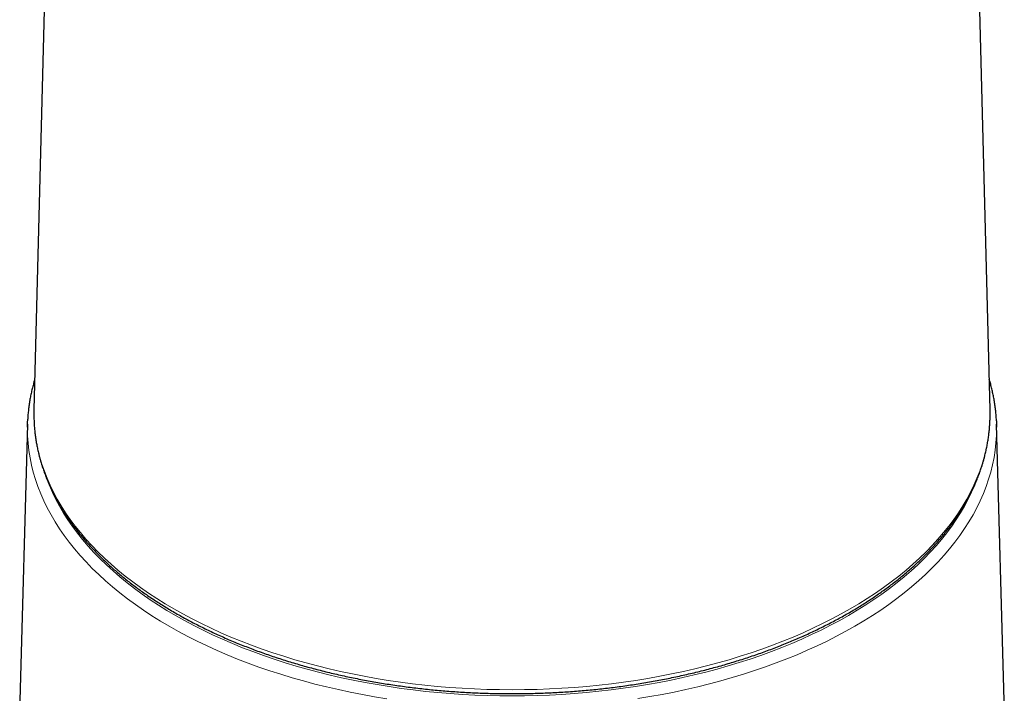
# Model space of a CAD drawing. Header units: millimetres. Extents: x 8 to 947, y 12 to 1137.
# Tile 15 of 41: x 809 to 865, y 295 to 333. Entities that reach past the tile are written whole.
import ezdxf

# ---------------------------------------------------------------- set-up
doc = ezdxf.new("R2010")
doc.units = ezdxf.units.MM

msp = doc.modelspace()

# ---------------------------------------------------------------- linework, layer by layer
at = {"color": 7, "linetype": 'Continuous', "lineweight": 30}
for p, q in [((863.84, 311.612), (862.105, 379.231)), ((811.351, 353.85), (810.267, 311.612)), ((810.267, 311.612), (810.265, 311.448)), ((863.843, 311.435), (863.84, 311.612)), ((809.903, 310.812), (809.469, 295.302)), ((864.638, 295.302), (864.204, 310.812))]:
    msp.add_line(p, q, dxfattribs=at)
at = {"color": 8, "linetype": 'Continuous', "lineweight": 0, "flags": 128}
for points in [[(810.265, 311.448), (810.264, 311.382), (810.274, 310.978), (810.301, 310.573), (810.347, 310.169), (810.411, 309.766), (810.494, 309.364), (810.594, 308.963), (810.713, 308.564), (810.85, 308.167), (811.005, 307.772), (811.177, 307.38), (811.368, 306.99), (811.576, 306.604), (811.801, 306.22), (812.044, 305.84), (812.304, 305.464), (812.58, 305.092), (812.874, 304.725), (813.184, 304.361), (813.511, 304.003), (813.854, 303.65), (814.212, 303.302), (814.586, 302.96), (814.976, 302.623), (815.381, 302.292), (815.8, 301.968), (816.235, 301.65), (816.683, 301.339), (817.145, 301.034), (817.621, 300.737), (818.111, 300.447)], [(818.111, 300.447), (818.613, 300.164), (819.128, 299.89), (819.655, 299.623), (820.195, 299.364), (820.745, 299.113), (821.307, 298.871), (821.88, 298.637), (822.463, 298.412), (823.056, 298.196), (823.659, 297.989), (824.271, 297.791), (824.892, 297.603), (825.521, 297.424), (826.158, 297.254), (826.802, 297.095), (827.453, 296.945), (828.111, 296.804), (828.775, 296.674), (829.445, 296.554), (830.12, 296.444), (830.8, 296.345), (831.484, 296.255), (832.172, 296.176), (832.863, 296.108), (833.557, 296.05), (834.253, 296.002), (834.952, 295.965), (835.652, 295.939), (836.352, 295.923), (837.054, 295.917), (837.755, 295.923), (838.456, 295.939), (839.156, 295.965), (839.854, 296.002), (840.55, 296.05), (841.245, 296.108), (841.936, 296.176), (842.624, 296.255), (843.308, 296.345), (843.987, 296.444), (844.662, 296.554), (845.332, 296.674), (845.996, 296.804), (846.654, 296.945), (847.306, 297.095), (847.95, 297.254), (848.587, 297.424), (849.216, 297.603), (849.836, 297.791), (850.448, 297.989), (851.051, 298.196), (851.644, 298.412), (852.227, 298.637), (852.8, 298.871), (853.362, 299.113), (853.913, 299.364), (854.452, 299.623), (854.979, 299.89), (855.494, 300.164), (855.997, 300.447), (856.486, 300.737), (856.962, 301.034), (857.424, 301.339), (857.873, 301.65), (858.307, 301.968), (858.727, 302.292), (859.132, 302.623), (859.521, 302.96), (859.895, 303.302), (860.254, 303.65), (860.597, 304.003), (860.923, 304.361), (861.233, 304.725), (861.527, 305.092), (861.804, 305.464), (862.064, 305.84), (862.306, 306.22), (862.532, 306.604), (862.74, 306.99), (862.93, 307.38), (863.103, 307.772), (863.258, 308.167), (863.394, 308.564), (863.513, 308.963), (863.614, 309.364), (863.696, 309.766), (863.76, 310.169), (863.806, 310.573), (863.834, 310.978), (863.843, 311.382), (863.843, 311.435)], [(830.033, 295.416), (829.348, 295.527), (828.669, 295.649), (827.995, 295.781), (827.328, 295.923), (826.667, 296.075), (826.014, 296.237), (825.368, 296.409), (824.73, 296.59), (824.1, 296.781), (823.48, 296.982), (822.869, 297.192), (822.267, 297.411), (821.676, 297.639), (821.095, 297.876), (820.525, 298.121), (819.966, 298.376), (819.419, 298.638), (818.885, 298.909), (818.362, 299.188), (817.853, 299.474), (817.357, 299.768), (816.874, 300.07), (816.405, 300.378), (815.95, 300.694), (815.51, 301.017), (815.084, 301.346), (814.674, 301.681), (814.279, 302.022), (813.899, 302.37), (813.536, 302.722), (813.188, 303.081), (812.857, 303.444), (812.543, 303.812), (812.245, 304.185), (811.965, 304.563), (811.701, 304.944), (811.455, 305.329), (811.227, 305.718), (811.016, 306.11), (810.823, 306.505), (810.648, 306.903), (810.491, 307.304), (810.353, 307.707), (810.233, 308.111), (810.131, 308.518), (810.047, 308.925), (809.983, 309.334), (809.936, 309.744), (809.909, 310.154), (809.9, 310.565), (809.9, 310.635)], [(864.207, 310.645), (864.208, 310.577), (864.199, 310.167), (864.172, 309.756), (864.127, 309.347), (864.062, 308.938), (863.979, 308.53), (863.878, 308.124), (863.759, 307.719), (863.621, 307.316), (863.464, 306.916), (863.29, 306.517), (863.098, 306.122), (862.887, 305.73), (862.66, 305.341), (862.414, 304.956), (862.151, 304.574), (861.871, 304.197), (861.574, 303.824), (861.26, 303.455), (860.929, 303.092), (860.582, 302.733), (860.219, 302.38), (859.84, 302.033), (859.446, 301.691), (859.036, 301.356), (858.611, 301.027), (858.171, 300.704), (857.717, 300.388), (857.248, 300.079), (856.766, 299.777), (856.27, 299.483), (855.761, 299.196), (855.239, 298.917), (854.705, 298.646), (854.158, 298.384), (853.6, 298.129), (853.03, 297.883), (852.45, 297.646), (851.859, 297.418), (851.257, 297.198), (850.646, 296.988), (850.026, 296.787), (849.397, 296.596), (848.759, 296.414), (848.113, 296.242), (847.46, 296.08), (846.8, 295.927), (846.133, 295.785), (845.459, 295.653), (844.78, 295.531), (844.096, 295.419)], [(811.006, 307.695), (811.134, 307.37), (811.306, 306.979), (811.495, 306.591), (811.702, 306.206), (811.926, 305.824), (812.168, 305.446), (812.426, 305.072), (812.702, 304.702), (812.994, 304.336), (813.303, 303.974), (813.628, 303.617), (813.969, 303.266), (814.326, 302.919), (814.698, 302.578), (815.086, 302.243), (815.489, 301.914), (815.906, 301.591), (816.339, 301.275), (816.785, 300.965), (817.245, 300.662), (817.719, 300.366), (818.206, 300.077), (818.706, 299.796), (819.219, 299.522), (819.744, 299.257), (820.281, 298.999), (820.829, 298.749), (821.389, 298.508), (821.959, 298.276), (822.539, 298.052), (823.13, 297.837), (823.73, 297.631), (824.339, 297.434), (824.957, 297.246), (825.583, 297.068), (826.217, 296.899), (826.859, 296.74), (827.507, 296.591), (828.162, 296.452), (828.823, 296.322), (829.49, 296.203), (830.162, 296.094), (830.839, 295.994), (831.52, 295.906), (832.204, 295.827), (832.893, 295.759), (833.583, 295.701), (834.277, 295.654), (834.972, 295.617), (835.669, 295.591), (836.366, 295.575), (837.064, 295.57), (837.762, 295.576), (838.46, 295.592), (839.157, 295.618), (839.852, 295.655), (840.545, 295.703), (841.236, 295.761), (841.924, 295.829), (842.609, 295.908), (843.29, 295.997), (843.966, 296.097), (844.638, 296.206), (845.305, 296.326), (845.965, 296.456), (846.62, 296.596), (847.269, 296.745), (847.91, 296.904), (848.544, 297.073), (849.17, 297.252), (849.787, 297.44), (850.396, 297.637), (850.996, 297.843), (851.586, 298.059), (852.166, 298.283), (852.736, 298.516), (853.295, 298.757), (853.843, 299.007), (854.38, 299.265), (854.904, 299.531), (855.416, 299.804), (855.916, 300.086), (856.403, 300.375), (856.876, 300.671), (857.336, 300.974), (857.782, 301.284), (858.214, 301.601), (858.631, 301.924), (859.034, 302.253), (859.421, 302.589), (859.793, 302.93), (860.149, 303.276), (860.49, 303.628), (860.814, 303.985), (861.123, 304.347), (861.414, 304.713), (861.689, 305.083), (861.947, 305.458), (862.188, 305.836), (862.412, 306.218), (862.618, 306.603), (862.807, 306.991), (862.978, 307.382), (863.106, 307.706)]]:
    msp.add_lwpolyline(points, dxfattribs=at)
at = {"color": 7, "linetype": 'Continuous', "lineweight": 30, "flags": 128}
for points in [[(809.9, 310.635), (809.909, 310.975), (809.91, 310.984)], [(864.197, 310.992), (864.198, 310.988), (864.207, 310.645)]]:
    msp.add_lwpolyline(points, dxfattribs=at)
at = {"color": 7, "linetype": 'Continuous', "lineweight": 30}
for points, knots in [([(810.311, 313.316), (810.31, 313.313), (810.282, 313.224), (810.234, 313.048), (810.167, 312.79), (810.108, 312.53), (810.057, 312.271), (810.012, 312.01), (809.975, 311.75), (809.946, 311.489), (809.923, 311.236), (809.914, 311.07), (809.91, 310.991)], [0, 0, 0, 0, 0.004374, 0.116394, 0.228331, 0.340188, 0.451971, 0.563687, 0.675343, 0.786946, 0.898504, 1, 1, 1, 1]), ([(864.197, 310.997), (864.196, 311.008), (864.193, 311.106), (864.179, 311.291), (864.156, 311.552), (864.124, 311.812), (864.085, 312.072), (864.039, 312.332), (863.986, 312.591), (863.925, 312.85), (863.863, 313.091), (863.817, 313.246), (863.796, 313.315)], [0, 0, 0, 0, 0.01407, 0.125938, 0.237822, 0.349732, 0.461676, 0.573665, 0.685706, 0.797807, 0.909976, 1, 1, 1, 1]), ([(810.265, 311.442), (810.265, 311.409), (810.263, 311.29), (810.268, 311.084), (810.279, 310.824), (810.298, 310.565), (810.325, 310.306), (810.358, 310.047), (810.399, 309.789), (810.447, 309.531), (810.502, 309.274), (810.565, 309.017), (810.635, 308.76), (810.711, 308.505), (810.796, 308.25), (810.887, 307.996), (810.985, 307.743), (811.091, 307.49), (811.204, 307.239), (811.323, 306.989), (811.45, 306.74), (811.584, 306.493), (811.725, 306.246), (811.873, 306.001), (812.027, 305.758), (812.189, 305.516), (812.357, 305.275), (812.533, 305.037), (812.715, 304.8), (812.903, 304.564), (813.099, 304.331), (813.301, 304.1), (813.509, 303.871), (813.724, 303.643), (813.945, 303.418), (814.173, 303.196), (814.407, 302.975), (814.647, 302.757), (814.893, 302.541), (815.145, 302.328), (815.403, 302.117), (815.667, 301.909), (815.937, 301.704), (816.213, 301.501), (816.494, 301.301), (816.781, 301.103), (817.074, 300.909), (817.372, 300.718), (817.675, 300.529), (817.983, 300.344), (818.297, 300.161), (818.615, 299.982), (818.939, 299.805), (819.268, 299.632), (819.601, 299.463), (819.939, 299.296), (820.282, 299.133), (820.629, 298.973), (820.981, 298.817), (821.337, 298.664), (821.697, 298.514), (822.061, 298.368), (822.43, 298.226), (822.802, 298.087), (823.178, 297.952), (823.558, 297.82), (823.942, 297.693), (824.329, 297.568), (824.719, 297.448), (825.113, 297.331), (825.51, 297.219), (825.91, 297.11), (826.313, 297.005), (826.719, 296.904), (827.128, 296.806), (827.539, 296.713), (827.953, 296.624), (828.37, 296.539), (828.789, 296.457), (829.21, 296.38), (829.633, 296.307), (830.058, 296.238), (830.485, 296.173), (830.914, 296.112), (831.344, 296.055), (831.776, 296.002), (832.209, 295.954), (832.644, 295.909), (833.08, 295.869), (833.517, 295.833), (833.955, 295.801), (834.393, 295.774), (834.833, 295.75), (835.273, 295.731), (835.713, 295.716), (836.154, 295.705), (836.595, 295.699), (837.036, 295.697), (837.477, 295.699), (837.919, 295.705), (838.359, 295.715), (838.8, 295.73), (839.24, 295.749), (839.679, 295.772), (840.118, 295.799), (840.556, 295.83), (840.993, 295.866), (841.429, 295.906), (841.864, 295.95), (842.297, 295.998), (842.729, 296.051), (843.16, 296.107), (843.589, 296.168), (844.016, 296.232), (844.441, 296.301), (844.864, 296.374), (845.285, 296.451), (845.704, 296.532), (846.121, 296.617), (846.535, 296.706), (846.947, 296.799), (847.356, 296.896), (847.762, 296.997), (848.165, 297.101), (848.566, 297.21), (848.963, 297.322), (849.357, 297.439), (849.748, 297.559), (850.135, 297.682), (850.519, 297.81), (850.899, 297.941), (851.275, 298.076), (851.648, 298.215), (852.017, 298.357), (852.382, 298.503), (852.742, 298.652), (853.098, 298.804), (853.45, 298.961), (853.798, 299.12), (854.141, 299.283), (854.48, 299.449), (854.813, 299.619), (855.142, 299.792), (855.466, 299.968), (855.786, 300.147), (856.1, 300.329), (856.409, 300.514), (856.712, 300.703), (857.011, 300.894), (857.304, 301.088), (857.591, 301.285), (857.873, 301.485), (858.149, 301.688), (858.42, 301.893), (858.684, 302.101), (858.943, 302.312), (859.196, 302.525), (859.443, 302.741), (859.683, 302.959), (859.918, 303.179), (860.146, 303.402), (860.368, 303.627), (860.584, 303.855), (860.793, 304.084), (860.995, 304.315), (861.191, 304.549), (861.381, 304.784), (861.563, 305.021), (861.739, 305.26), (861.908, 305.501), (862.071, 305.743), (862.226, 305.987), (862.375, 306.232), (862.516, 306.479), (862.651, 306.727), (862.778, 306.977), (862.898, 307.227), (863.012, 307.479), (863.118, 307.732), (863.217, 307.985), (863.308, 308.24), (863.393, 308.495), (863.47, 308.751), (863.54, 309.008), (863.603, 309.265), (863.659, 309.523), (863.707, 309.781), (863.748, 310.04), (863.782, 310.299), (863.808, 310.558), (863.828, 310.817), (863.839, 311.077), (863.844, 311.281), (863.843, 311.398), (863.842, 311.429)], [0, 0, 0, 0, 0.001969, 0.007131, 0.012293, 0.017455, 0.022618, 0.027783, 0.032949, 0.038118, 0.043289, 0.048463, 0.05364, 0.058821, 0.064006, 0.069195, 0.074387, 0.079584, 0.084786, 0.089991, 0.095201, 0.100416, 0.105634, 0.110857, 0.116083, 0.121314, 0.126547, 0.131785, 0.137025, 0.142269, 0.147515, 0.152765, 0.158016, 0.16327, 0.168525, 0.173783, 0.179042, 0.184302, 0.189564, 0.194827, 0.200091, 0.205355, 0.210621, 0.215886, 0.221153, 0.226419, 0.231686, 0.236953, 0.24222, 0.247487, 0.252753, 0.25802, 0.263286, 0.268553, 0.273819, 0.279084, 0.28435, 0.289614, 0.294879, 0.300143, 0.305407, 0.31067, 0.315933, 0.321196, 0.326458, 0.33172, 0.336981, 0.342242, 0.347502, 0.352762, 0.358022, 0.363281, 0.36854, 0.373799, 0.379057, 0.384315, 0.389572, 0.394829, 0.400086, 0.405343, 0.410599, 0.415855, 0.421111, 0.426367, 0.431622, 0.436877, 0.442132, 0.447387, 0.452641, 0.457896, 0.46315, 0.468404, 0.473659, 0.478913, 0.484167, 0.489421, 0.494675, 0.499928, 0.505182, 0.510436, 0.51569, 0.520944, 0.526198, 0.531452, 0.536706, 0.541961, 0.547215, 0.55247, 0.557724, 0.562979, 0.568234, 0.573489, 0.578745, 0.584, 0.589256, 0.594512, 0.599769, 0.605025, 0.610282, 0.61554, 0.620797, 0.626055, 0.631314, 0.636572, 0.641832, 0.647091, 0.652351, 0.657611, 0.662872, 0.668133, 0.673394, 0.678656, 0.683919, 0.689182, 0.694445, 0.699709, 0.704973, 0.710238, 0.715503, 0.720768, 0.726034, 0.731301, 0.736567, 0.741834, 0.747102, 0.752369, 0.757637, 0.762905, 0.768173, 0.773442, 0.77871, 0.783978, 0.789246, 0.794513, 0.799781, 0.805047, 0.810313, 0.815579, 0.820843, 0.826107, 0.831369, 0.83663, 0.841889, 0.847146, 0.852402, 0.857655, 0.862906, 0.868154, 0.8734, 0.878642, 0.883881, 0.889117, 0.894349, 0.899578, 0.904802, 0.910022, 0.915238, 0.92045, 0.925657, 0.93086, 0.936058, 0.941252, 0.946442, 0.951628, 0.95681, 0.961989, 0.967164, 0.972336, 0.977505, 0.982672, 0.987837, 0.993, 0.998163, 1, 1, 1, 1])]:
    msp.add_open_spline(points, degree=3, knots=knots, dxfattribs=at)

doc.saveas('drawing.dxf')
